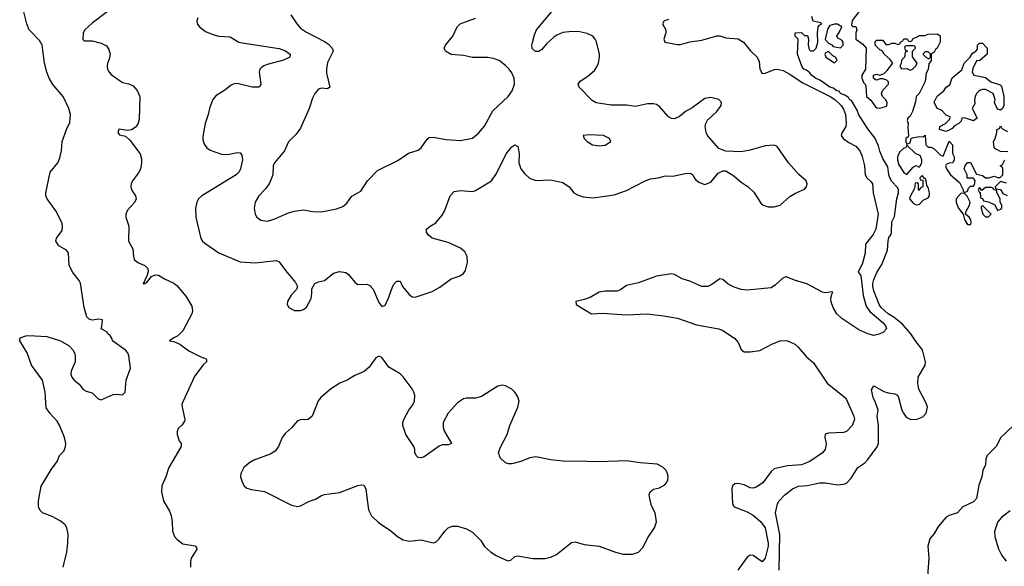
# Model space of a CAD drawing. Header units: inches. Extents: x 2057696 to 2160536, y 827480 to 1016834.
# Tile 12 of 256: x 2080969 to 2087495, y 851716 to 855338. Entities that reach past the tile are written whole.
import ezdxf

# ---------------------------------------------------------------- set-up
doc = ezdxf.new("R2010")
doc.units = ezdxf.units.IN
doc.header["$MEASUREMENT"] = 0
doc.layers.add('C0885', color=7, linetype='Continuous')

msp = doc.modelspace()

# ---------------------------------------------------------------- linework, layer by layer
at = {"layer": 'C0885', "color": 5}
for points, elevation in [([(2081258.6, 851710), (2081281.5, 851810), (2081289.3, 851870), (2081289.9, 851929.9), (2081282, 851970), (2081270.7, 851990.7), (2081237.2, 852017.2), (2081185.1, 852045.1), (2081119.7, 852070), (2081104.9, 852084.9), (2081094.9, 852110), (2081094.7, 852150), (2081112.6, 852247.4), (2081179.7, 852360.3), (2081217.6, 852410), (2081234, 852450), (2081261.7, 852478.3), (2081272.3, 852507.7), (2081274.3, 852530), (2081266.8, 852570), (2081232.4, 852652.4), (2081217.4, 852677.4), (2081169.7, 852730), (2081145.8, 852765.8), (2081139.4, 852870), (2081119.8, 852950), (2081048, 853048), (2081019.8, 853130), (2080969.5, 853210), (2080972, 853230), (2081010, 853243.9), (2081030, 853245.6), (2081150, 853238.8), (2081241, 853210), (2081297.6, 853177.6), (2081322, 853150), (2081333, 853130), (2081337.1, 853110), (2081336.4, 853070), (2081310.4, 853010), (2081308.9, 852990), (2081314, 852970), (2081330, 852950.4), (2081363, 852923), (2081390, 852886.7), (2081410, 852876.4), (2081450, 852865.5), (2081490, 852824.9), (2081510, 852819.1), (2081590, 852854), (2081610, 852857), (2081650, 852853.4), (2081669.6, 852870), (2081674.3, 852950), (2081704.5, 853030), (2081693.8, 853110), (2081686.6, 853130), (2081670, 853148), (2081585.2, 853210), (2081583.1, 853223.1), (2081570, 853246), (2081555.3, 853255.3), (2081548, 853270), (2081508.7, 853290), (2081514.6, 853305.4), (2081518, 853350), (2081494.6, 853354.6), (2081450, 853347), (2081430, 853354.3), (2081415.4, 853370), (2081396.8, 853430), (2081371.5, 853591.5), (2081364.2, 853610), (2081322, 853662), (2081298.3, 853710), (2081294, 853794), (2081280.7, 853810), (2081230, 853840.5), (2081209.7, 853870), (2081212.6, 853890), (2081250, 853940.7), (2081253.5, 853966.5), (2081250.5, 853990), (2081210, 854071.3), (2081152.6, 854150), (2081143.1, 854170), (2081142, 854190), (2081171.7, 854328.3), (2081221.6, 854390), (2081236.3, 854423.7), (2081247.2, 854470), (2081250.7, 854530), (2081279.4, 854610), (2081302.9, 854657.1), (2081305.2, 854710), (2081295.2, 854750), (2081258.1, 854830), (2081190, 854908), (2081165.7, 854950), (2081149.9, 854990), (2081134.3, 855050), (2081117.9, 855170), (2081100.1, 855200.1), (2081032.8, 855270), (2081016.4, 855310), (2080995.9, 855390)], 280), ([(2081550.3, 855390), (2081450, 855314.3), (2081401.1, 855270), (2081390.4, 855250), (2081387.4, 855207.4), (2081397.3, 855197.3), (2081450, 855198), (2081510, 855182.8), (2081544.5, 855164.5), (2081560.4, 855140.4), (2081568.9, 855110), (2081562.4, 855077.6), (2081550.4, 855050), (2081548.4, 855030), (2081550.5, 855010), (2081563, 854990), (2081575.6, 854975.6), (2081650, 854922), (2081693, 854913), (2081720.5, 854900.5), (2081748.5, 854868.5), (2081766, 854830), (2081762.4, 854677.6), (2081753.3, 854646.7), (2081735.5, 854624.5), (2081710, 854607.3), (2081684.5, 854604.5), (2081630, 854612.4), (2081625.5, 854610), (2081619.1, 854590), (2081630, 854574.8), (2081670, 854566), (2081700, 854540), (2081767.4, 854450), (2081776.7, 854416.7), (2081777.1, 854390), (2081770, 854347.6), (2081757.2, 854322.8), (2081716.5, 854270), (2081707.8, 854250), (2081705.8, 854230), (2081710.2, 854210.2), (2081738, 854170), (2081740.5, 854150), (2081730, 854126.6), (2081683.8, 854076.2), (2081672.7, 854050), (2081672.7, 854030), (2081693.8, 853970), (2081691.4, 853870), (2081720.2, 853820.2), (2081723, 853770), (2081729.1, 853749.1), (2081751.7, 853730), (2081798.6, 853710), (2081818.4, 853690), (2081820.4, 853670), (2081814.7, 853645.3), (2081787.2, 853587.2), (2081802, 853590), (2081803.6, 853596.4), (2081810, 853594.6), (2081843.5, 853636.5), (2081870, 853648.6), (2081890, 853646.3), (2081930, 853620.9), (2081990, 853592.5), (2082010, 853576.4), (2082070, 853505.1), (2082110, 853439.1), (2082114.6, 853410), (2082109.6, 853390), (2082050, 853277.1), (2082017.6, 853242.4), (2081990.4, 853230), (2081962.8, 853210), (2081990, 853204.8), (2082030, 853187.5), (2082090, 853144.5), (2082170, 853103.1), (2082206, 853090), (2082206.8, 853086.8), (2082207.3, 853070), (2082186.8, 853053.2), (2082130, 852978), (2082050, 852807), (2082044.6, 852790), (2082045.4, 852770), (2082064.4, 852690), (2082062.4, 852677.6), (2082047.3, 852652.7), (2082020.5, 852630), (2082012.4, 852610), (2082014, 852590), (2082027.4, 852547.4), (2082039.1, 852530), (2082040.4, 852510), (2081958, 852370), (2081938.4, 852310), (2081912, 852250), (2081908.3, 852210), (2081922, 852150), (2081962.6, 852082.6), (2081973.2, 852053.2), (2081979.8, 852010), (2081981.5, 851950), (2081994.4, 851914.4), (2082013.2, 851893.1), (2082050, 851865.6), (2082131.6, 851851.6), (2082140.9, 851840.9), (2082142.4, 851830), (2082107, 851770), (2082102, 851750), (2082102, 851710)], 280), ([(2082150.4, 855350), (2082143.1, 855330), (2082146.4, 855310), (2082161.6, 855290), (2082200.9, 855260.9), (2082250, 855239), (2082290, 855229.2), (2082363.6, 855223.6), (2082422, 855190), (2082444.2, 855184.2), (2082690, 855147.3), (2082730.7, 855130.8), (2082761.6, 855110), (2082759.3, 855090), (2082718.4, 855070), (2082610, 855042.3), (2082586.9, 855033.1), (2082570, 855019.7), (2082561.8, 855010), (2082555.6, 854990), (2082568, 854910), (2082563, 854897), (2082553.4, 854890), (2082510, 854890.7), (2082410, 854914.3), (2082390, 854913), (2082370, 854903.6), (2082330, 854871.5), (2082270, 854834.5), (2082250, 854809.2), (2082230, 854759), (2082218.9, 854710), (2082197.7, 854650), (2082183.6, 854563.6), (2082184, 854544), (2082193.1, 854513.1), (2082210.4, 854490), (2082232.5, 854472.5), (2082307.1, 854447.1), (2082350, 854445.5), (2082410, 854458.7), (2082430, 854454.9), (2082440.7, 854440.7), (2082445.2, 854410), (2082432.6, 854350), (2082423.2, 854330), (2082403.6, 854310), (2082175.8, 854170), (2082155.6, 854150), (2082144, 854130), (2082134.3, 854090), (2082136.9, 854030), (2082170, 853887.3), (2082181.6, 853870), (2082197.2, 853857.2), (2082290, 853794), (2082430, 853734.7), (2082530, 853727.9), (2082670, 853743.1), (2082690, 853734), (2082730, 853676), (2082797.5, 853597.5), (2082810.6, 853570.6), (2082804, 853550), (2082767.6, 853512.4), (2082744.4, 853470), (2082743, 853450), (2082754, 853430), (2082790, 853412.2), (2082830, 853410.3), (2082850, 853418), (2082870, 853433.1), (2082900.3, 853490), (2082906.5, 853526.5), (2082905.8, 853554.2), (2082926, 853590), (2082950, 853602), (2082990, 853610.6), (2083050, 853657.6), (2083090, 853670.3), (2083130, 853662), (2083148, 853650), (2083190, 853598), (2083210, 853583.8), (2083270, 853585.5), (2083290, 853576.3), (2083311.5, 853551.6), (2083350, 853464.7), (2083370, 853438), (2083390, 853444.7), (2083410, 853481), (2083437.7, 853562.3), (2083450, 853586), (2083470, 853604.7), (2083490, 853604.7), (2083507.3, 853570), (2083550, 853518), (2083570, 853502), (2083590, 853500.5), (2083703.6, 853536.4), (2083754.5, 853565.5), (2083830, 853620.4), (2083881.4, 853638.6), (2083910, 853656.3), (2083923.8, 853676.2), (2083936.8, 853730), (2083934.2, 853770), (2083919, 853799), (2083890, 853824), (2083810, 853861.7), (2083703.7, 853890), (2083678, 853910), (2083666.6, 853930), (2083666.6, 853950), (2083690, 853970.6), (2083727.6, 853992.4), (2083770, 854042), (2083785.6, 854070), (2083822, 854170), (2083850, 854200.3), (2083890, 854205.5), (2083970, 854199.5), (2083990, 854205.7), (2084096.2, 854270), (2084130, 854319.3), (2084194.5, 854450), (2084230, 854495.3), (2084250, 854508.2), (2084270, 854497.3), (2084272.6, 854490), (2084278.6, 854450), (2084277.7, 854390), (2084290, 854350.7), (2084316.3, 854316.3), (2084349, 854289), (2084390, 854272.2), (2084490, 854276.5), (2084570, 854259.5), (2084610, 854230.5), (2084641.3, 854190), (2084670, 854174.7), (2084703.9, 854163.9), (2084770, 854158.5), (2084910, 854176.6), (2084990, 854206), (2085110, 854268.2), (2085150, 854283.6), (2085202, 854290), (2085250, 854303.1), (2085297.7, 854302.3), (2085390, 854321.6), (2085418.5, 854318.5), (2085430.9, 854310.9), (2085438.8, 854290), (2085450, 854276), (2085470, 854261), (2085510, 854246), (2085550, 854260.7), (2085599.6, 854320.4), (2085630, 854337.3), (2085650, 854336.3), (2085702.9, 854302.9), (2085750, 854260.5), (2085797.3, 854230), (2085835.8, 854195.8), (2085881.7, 854121.7), (2085896, 854110), (2085930, 854098), (2085970, 854098), (2086010, 854108.2), (2086074.1, 854165.8), (2086110, 854188), (2086170, 854216), (2086184, 854230), (2086189.2, 854250), (2086181.2, 854270), (2086132.9, 854312.9), (2086063.6, 854390), (2085990, 854498), (2085970, 854507.3), (2085910, 854502.9), (2085810, 854473.6), (2085750, 854461.6), (2085650, 854466), (2085604, 854484), (2085527.8, 854570), (2085518.9, 854590), (2085512.8, 854630), (2085516.3, 854650), (2085528.7, 854671.3), (2085590, 854730.4), (2085618.9, 854770), (2085619.7, 854790), (2085603.7, 854810), (2085550, 854823.5), (2085510, 854815.4), (2085425.3, 854754.7), (2085383.1, 854730), (2085342.6, 854697.4), (2085310, 854681.3), (2085290, 854683.5), (2085270, 854694), (2085210, 854762.2), (2085190, 854776.1), (2085170, 854780.8), (2085130, 854779.8), (2085050, 854763.1), (2084990, 854770.7), (2084890, 854772), (2084790, 854787), (2084763.4, 854803.4), (2084677.4, 854890), (2084671.3, 854910), (2084683.6, 854930), (2084735.3, 854964.7), (2084778.7, 855001.3), (2084795, 855025), (2084804.8, 855050), (2084812.5, 855090), (2084811.7, 855110), (2084792.1, 855192.1), (2084784.2, 855210), (2084767.9, 855227.9), (2084730, 855245.8), (2084670, 855259.4), (2084610, 855258.1), (2084570, 855252.2), (2084530, 855236.7), (2084510, 855223.4), (2084461.8, 855178.3), (2084430, 855140.3), (2084410, 855127.7), (2084388.1, 855128.1), (2084366.6, 855146.6), (2084363.5, 855170), (2084367.6, 855187.6), (2084381.2, 855238.8), (2084395.5, 855270), (2084510, 855407.3)], 320), ([(2082765.7, 855370), (2082805.7, 855310), (2082830, 855282), (2082870, 855254.6), (2082990, 855194.6), (2083016.4, 855176.4), (2083041.1, 855150), (2083047.2, 855130), (2083010, 855055.1), (2083002.4, 855010), (2083003.8, 854983.8), (2083026, 854890), (2083010, 854879.3), (2082970, 854884), (2082950, 854878.3), (2082925.5, 854850), (2082910, 854819), (2082889, 854750), (2082830, 854619.6), (2082801.2, 854578.8), (2082751.7, 854528.3), (2082725.2, 854470), (2082657.4, 854390), (2082650.3, 854370), (2082646.5, 854310), (2082624.9, 854255), (2082601.5, 854218.5), (2082554.9, 854170), (2082530.6, 854130), (2082523.8, 854090), (2082530.4, 854050.4), (2082542, 854030), (2082566.8, 854010), (2082610, 854002.6), (2082650, 854014.3), (2082750, 854059), (2082789.8, 854070.2), (2082850, 854077.3), (2082913.1, 854066.9), (2082970, 854065.3), (2083070, 854084.9), (2083110, 854100.3), (2083136.6, 854123.4), (2083170, 854168), (2083230, 854201), (2083274.5, 854270), (2083340.1, 854339.9), (2083475.3, 854404.7), (2083547.2, 854452.8), (2083610, 854473.4), (2083631.1, 854488.9), (2083670, 854547.3), (2083683.1, 854556.9), (2083710, 854559.5), (2083795.9, 854544.1), (2083890, 854537.6), (2083970, 854552.7), (2084010, 854586), (2084050, 854633), (2084105.8, 854734.2), (2084207.3, 854830), (2084234.3, 854865.7), (2084248.2, 854910), (2084246.6, 854950), (2084230, 854986.6), (2084212.6, 855010), (2084190, 855035.4), (2084147, 855067), (2084110, 855081), (2084070, 855088.7), (2083970, 855088.2), (2083910, 855100.3), (2083828.2, 855108.2), (2083792, 855130), (2083783.6, 855150), (2083791.8, 855170), (2083840.7, 855230), (2083869.6, 855290.4), (2083889.6, 855310.4), (2083990, 855348.2)], 340), ([(2086002.4, 851690), (2086007.2, 851927.2), (2085978.7, 852070), (2085992, 852130), (2086002, 852150), (2086040.7, 852190), (2086091.5, 852230), (2086130, 852248.1), (2086190, 852251.1), (2086270, 852270.2), (2086310, 852268.8), (2086390, 852256.5), (2086430, 852259.6), (2086450, 852267.6), (2086480.9, 852299.1), (2086525.1, 852370), (2086570, 852402.6), (2086590, 852423.7), (2086652.8, 852507.2), (2086662, 852530), (2086661, 852650), (2086652.6, 852710), (2086658.7, 852750), (2086642, 852802), (2086626, 852834), (2086615.3, 852884.7), (2086630, 852911), (2086695.5, 852875.5), (2086725.2, 852865.2), (2086770, 852859.1), (2086786, 852850), (2086794.4, 852834.4), (2086816.4, 852750), (2086826.4, 852730), (2086844.9, 852704.9), (2086870, 852691.7), (2086910, 852688.6), (2086954.2, 852705.8), (2086978, 852730), (2086985.1, 852770), (2086977.3, 852797.3), (2086928.5, 852890), (2086921.1, 852930), (2086923.5, 852970), (2086969.7, 853050), (2086971.6, 853070), (2086953.6, 853150), (2086910, 853203.5), (2086876.5, 853256.5), (2086819.5, 853319.6), (2086764.7, 853364.7), (2086724.4, 853390), (2086678, 853430), (2086664.7, 853450), (2086630, 853540.7), (2086623.4, 853570), (2086623.2, 853590), (2086630, 853616.4), (2086650, 853662), (2086683.4, 853716.6), (2086721.6, 853810), (2086724.7, 853870), (2086730, 853894), (2086744.7, 853915.3), (2086748, 853930), (2086750, 853998), (2086766.9, 854033.1), (2086783.1, 854150), (2086794.5, 854190), (2086794.5, 854210), (2086786, 854226), (2086750, 854265.2), (2086737, 854290), (2086729.7, 854310), (2086722.5, 854362.5), (2086690, 854418), (2086670, 854468), (2086662, 854502), (2086635.8, 854555.8), (2086590, 854615.1), (2086530, 854707.8), (2086518.9, 854738.9), (2086482.7, 854802.7), (2086470, 854808.4), (2086461.7, 854821.7), (2086438.3, 854838.3), (2086409.8, 854850), (2086401.6, 854861.6), (2086379.5, 854870), (2086363.5, 854883.5), (2086339.5, 854890), (2086276.2, 854936.2), (2086243.7, 854950), (2086216, 854970), (2086206, 854986), (2086183.6, 855003.6), (2086167.3, 855010), (2086152.7, 855030), (2086125.2, 855110), (2086128.4, 855208.4), (2086108, 855230), (2086108.7, 855250), (2086150, 855254), (2086170, 855234), (2086190, 855234), (2086198, 855210), (2086196, 855170), (2086201, 855141), (2086210, 855132), (2086230, 855131.3), (2086248.7, 855150), (2086259, 855190), (2086257.2, 855250), (2086262, 855290), (2086270, 855302), (2086286, 855310), (2086278, 855318), (2086229, 855329), (2086220.2, 855360.2)], 260), ([(2086530.7, 855389.3), (2086486.4, 855333.6), (2086482, 855302), (2086490, 855294), (2086510, 855294), (2086518, 855270), (2086511, 855250), (2086511.3, 855210), (2086556.3, 855176.3), (2086578.8, 855150), (2086576, 855010), (2086551.3, 854970), (2086551.3, 854950), (2086561, 854921), (2086572, 854910), (2086576.9, 854896.9), (2086582, 854830), (2086610, 854804.7), (2086641.6, 854761.6), (2086650, 854754.8), (2086670, 854750.8), (2086715.3, 854764.7), (2086718, 854790), (2086708, 854810), (2086688.7, 854830), (2086682, 854850), (2086689.1, 854870.9), (2086728, 854910), (2086727.3, 854927.3), (2086716.4, 854936.4), (2086690, 854946), (2086670, 854946), (2086650, 854938), (2086640.4, 854940.4), (2086628, 854950), (2086629, 854971), (2086650, 854978), (2086670, 854971.3), (2086699, 854981), (2086719.3, 855000.7), (2086755.3, 855050), (2086736.5, 855076.5), (2086698, 855110), (2086688.7, 855128.7), (2086670, 855138), (2086638, 855170), (2086638, 855190), (2086643.1, 855196.9), (2086650, 855202), (2086690, 855202), (2086710, 855174), (2086730, 855174), (2086750, 855182), (2086770, 855182), (2086790, 855174), (2086802, 855178), (2086806, 855190), (2086822, 855198), (2086830, 855212), (2086851.6, 855211.6), (2086858, 855198), (2086870, 855194), (2086882, 855198), (2086890, 855214), (2086916.4, 855223.6), (2086930, 855234), (2086967.3, 855232.7), (2086990, 855242), (2087050, 855244.7), (2087070, 855231.3), (2087070, 855189), (2087050, 855149.2), (2087038.8, 855141.2), (2087030, 855122), (2087011, 855109), (2087010, 855068), (2086994.8, 855045.2), (2086990, 855008.7), (2086976.3, 854983.7), (2086970, 854928.7), (2086930, 854849), (2086910.7, 854829.3), (2086906, 854794), (2086886, 854730), (2086870, 854699), (2086855.3, 854684.7), (2086851, 854670), (2086858.8, 854650), (2086856.3, 854623.7), (2086861, 854570), (2086858.8, 854561.2), (2086842, 854550), (2086842, 854530), (2086850, 854514), (2086870, 854522), (2086878, 854550), (2086884.7, 854555.3), (2086930, 854564.7), (2086958, 854562), (2086970, 854572), (2086974, 854510), (2086990, 854494), (2087010, 854494), (2087030, 854482), (2087070, 854442), (2087090, 854434), (2087130, 854534), (2087151.3, 854510), (2087151.6, 854451.6), (2087162, 854430), (2087162, 854410), (2087154, 854390), (2087130, 854388), (2087110, 854378), (2087104.7, 854370), (2087111.3, 854350), (2087138, 854310), (2087198.8, 854258.8), (2087222, 854210), (2087222, 854202), (2087230, 854194), (2087250, 854202), (2087258, 854222), (2087270, 854234), (2087290, 854234), (2087296.4, 854243.6), (2087302, 854270), (2087290, 854288), (2087248, 854288), (2087248.7, 854310), (2087228.7, 854350), (2087235.3, 854370), (2087250, 854392), (2087271.3, 854391.3), (2087310, 854314), (2087350, 854304.7), (2087370, 854291.3), (2087390, 854291.3), (2087430, 854301), (2087450, 854292), (2087467.3, 854292.7), (2087486, 854310), (2087486, 854350), (2087482, 854362), (2087468, 854370), (2087482, 854378), (2087498, 854410)], 260), ([(2085270, 855340.3), (2085240.9, 855330), (2085229.6, 855310), (2085251.8, 855270), (2085251.6, 855250), (2085237.6, 855210), (2085244.5, 855190), (2085330, 855173.5), (2085350, 855174.2), (2085410, 855192.5), (2085490, 855203.2), (2085590, 855231.4), (2085610, 855230.7), (2085650, 855218), (2085730.5, 855210.5), (2085766.6, 855190), (2085812.4, 855132.4), (2085857.3, 855090), (2085870, 855060.9), (2085875.7, 855010), (2085890, 854982.2), (2085910, 854982.9), (2085971.5, 855008.5), (2085990, 855010.4), (2086030, 855001.2), (2086070, 854980.1), (2086159.3, 854919.3), (2086340.6, 854830), (2086372.1, 854810), (2086413.9, 854770), (2086430, 854744.4), (2086442.5, 854710), (2086447.9, 854652.1), (2086444.1, 854630), (2086420.3, 854590), (2086413.5, 854570), (2086426, 854550), (2086463.5, 854523.5), (2086510, 854499.9), (2086536.8, 854470), (2086552.2, 854432.2), (2086569, 854370), (2086573.4, 854310), (2086583.4, 854290), (2086610, 854267), (2086621.9, 854250), (2086626.7, 854190), (2086659.9, 854050), (2086644.5, 853950), (2086626, 853914), (2086574.8, 853850), (2086573.7, 853790), (2086554.1, 853725.9), (2086525.3, 853665.3), (2086543.3, 853643.3), (2086559, 853510), (2086580.1, 853440.1), (2086604.4, 853404.4), (2086691.8, 853330), (2086707.8, 853310), (2086713.1, 853290), (2086693.4, 853266.6), (2086666.3, 853253.7), (2086630, 853246.2), (2086590, 853256.9), (2086530, 853282.3), (2086417.3, 853357.3), (2086385.2, 853390), (2086361.7, 853430), (2086346.9, 853466.9), (2086346.1, 853493.9), (2086353.2, 853526.8), (2086358, 853530), (2086354.8, 853534.8), (2086312.8, 853527.2), (2086290, 853531.9), (2086186.9, 853586.9), (2086110, 853609.1), (2086050, 853633.7), (2086030, 853626.7), (2085979.1, 853580.9), (2085950, 853562.4), (2085790, 853546.6), (2085750, 853550.1), (2085704.7, 853564.7), (2085665.7, 853585.7), (2085630, 853615.8), (2085610, 853620.4), (2085557, 853583), (2085530, 853570.2), (2085490, 853569.3), (2085410, 853604.7), (2085359.9, 853619.9), (2085310, 853648.7), (2085290, 853653.7), (2085190, 853638), (2085070, 853593.4), (2084990, 853575.8), (2084952.3, 853547.7), (2084930, 853538.5), (2084850, 853538.8), (2084810, 853532.9), (2084750, 853498.4), (2084710, 853483), (2084655.3, 853470), (2084657.2, 853450), (2084758, 853390), (2084830, 853394), (2084990, 853381.4), (2085128.6, 853388.6), (2085236.4, 853376.4), (2085330, 853360.5), (2085455.4, 853315.4), (2085602, 853290), (2085630, 853278.4), (2085707.2, 853227.2), (2085730, 853199.3), (2085752, 853152), (2085770, 853137.4), (2085810, 853137.1), (2085874, 853146), (2085957.6, 853190), (2086010, 853210.6), (2086050, 853213.2), (2086070, 853206.3), (2086107, 853187), (2086129.3, 853169.3), (2086183.4, 853103.4), (2086230, 853063.5), (2086322, 852930), (2086444.4, 852830), (2086498, 852710), (2086501.7, 852690), (2086486.9, 852650), (2086450, 852610.3), (2086430, 852602), (2086330, 852598.7), (2086308.1, 852591.9), (2086304.7, 852570), (2086313.3, 852530), (2086306.6, 852490), (2086290, 852468.8), (2086205.6, 852410), (2086150, 852388.3), (2086058.3, 852381.7), (2085970, 852361.5), (2085950, 852344.2), (2085894, 852270), (2085850, 852240.2), (2085830, 852234.4), (2085810, 852236.5), (2085770, 852256.5), (2085730, 852264.7), (2085710, 852262.8), (2085694.3, 852250), (2085689.1, 852230), (2085694.6, 852130), (2085704, 852110), (2085790, 852078.1), (2085830, 852055), (2085882.2, 852010), (2085909.8, 851970), (2085930.8, 851870), (2085929.8, 851850), (2085910, 851770.8), (2085890, 851746.8), (2085830, 851788.2), (2085810, 851790.4), (2085790, 851776.3), (2085728.6, 851690)], 280), ([(2087518, 854462), (2087470, 854464), (2087439.3, 854479.3), (2087428.7, 854490), (2087424, 854530), (2087435.3, 854550), (2087446, 854590), (2087446, 854610), (2087462, 854618), (2087470, 854634), (2087478, 854618), (2087516.9, 854596.9)], 260), ([(2087510, 854255.3), (2087470, 854266), (2087434, 854230), (2087438, 854218), (2087470, 854214), (2087485.4, 854185.4), (2087514, 854174)], 260), ([(2087553.4, 852646.6), (2087472, 852570), (2087442, 852510), (2087382, 852450), (2087371.6, 852428.4), (2087371.1, 852388.9), (2087352, 852350), (2087346, 852310), (2087325.8, 852254.2), (2087310, 852166), (2087290, 852142.9), (2087221, 852110), (2087184.7, 852070), (2087130, 852052.7), (2087110, 852041.2), (2087058.8, 851981.2), (2087030, 851934), (2087001.6, 851898.4), (2086987.7, 851850), (2086994.9, 851770), (2086986, 851650)], 260), ([(2087510.2, 851750), (2087477.8, 851790), (2087459.3, 851830), (2087433.8, 851910), (2087432.9, 851950), (2087451.3, 852008.7), (2087486.4, 852050), (2087533.4, 852086.6)], 280)]:
    msp.add_lwpolyline(points, dxfattribs=dict(at, elevation=elevation))
for points, elevation in [([(2086370, 855309), (2086339.6, 855300.4), (2086324, 855276), (2086307.1, 855207.1), (2086330, 855182), (2086351.3, 855171.3), (2086361, 855161), (2086410, 855152), (2086428, 855170), (2086428, 855190), (2086420.4, 855200.4), (2086390, 855218), (2086384, 855230), (2086403.1, 855256.9), (2086418, 855290), (2086388.9, 855308.9)], 260), ([(2086890, 855166), (2086850, 855166), (2086838, 855162), (2086834, 855150), (2086838, 855138), (2086854, 855130), (2086838, 855122), (2086834, 855090), (2086814, 855070), (2086811.6, 855048.4), (2086802, 855030), (2086812.7, 855012.7), (2086850, 855014), (2086870, 855004.7), (2086886, 855010), (2086910, 855034), (2086918, 855050), (2086887.3, 855092.7), (2086886, 855130), (2086906, 855150), (2086902, 855162)], 260), ([(2087470, 854738), (2087450, 854746), (2087429, 854789), (2087435.3, 854810), (2087422, 854850), (2087370, 854875.3), (2087350, 854875.3), (2087330, 854869), (2087311, 854850), (2087302, 854830), (2087298, 854810), (2087299.6, 854780.4), (2087282, 854750), (2087314, 854686), (2087290, 854668), (2087230, 854688), (2087214, 854686), (2087210, 854666), (2087194, 854650), (2087164.7, 854635.3), (2087150, 854618), (2087130, 854606), (2087110, 854598), (2087066, 854610), (2087068, 854630), (2087106, 854650), (2087130, 854674), (2087138, 854690), (2087135.3, 854695.3), (2087110, 854706), (2087078, 854738), (2087050, 854748.7), (2087030, 854792), (2087050, 854831.3), (2087094, 854866), (2087110, 854891.3), (2087134.6, 854905.4), (2087150, 854952), (2087213.6, 855006.4), (2087229.4, 855050.6), (2087268, 855090), (2087283.1, 855116.9), (2087306, 855130), (2087316.4, 855143.6), (2087318, 855170), (2087330, 855182), (2087350, 855182), (2087382, 855150), (2087382, 855110), (2087331.6, 855068.4), (2087310, 855066), (2087285.4, 855014.6), (2087282, 854990), (2087294, 854970), (2087370, 854956), (2087406.4, 854926.4), (2087466.4, 854906.4), (2087477.3, 854897.3), (2087491.1, 854828.9), (2087491.1, 854768.9), (2087482, 854750)], 260), ([(2086330, 855128), (2086310, 855118), (2086304.7, 855110), (2086312, 855090), (2086370, 855052), (2086388, 855070), (2086375.3, 855090), (2086359, 855099)], 260), ([(2086990, 855126), (2086970, 855126), (2086954, 855110), (2086974, 855090), (2086990, 855082), (2086998, 855082), (2087006, 855090), (2087006, 855110)], 260), ([(2084744.4, 854575.6), (2084704.7, 854570), (2084711, 854550), (2084731, 854530), (2084766, 854510), (2084810, 854502), (2084850, 854507.3), (2084888, 854530), (2084878, 854550), (2084838, 854570)], 340), ([(2086850, 854506), (2086842, 854490), (2086830, 854486), (2086800.2, 854459.7), (2086786, 854430), (2086786, 854410), (2086796.5, 854376.5), (2086830, 854324.7), (2086850, 854311.3), (2086890, 854362), (2086910, 854372), (2086930, 854362), (2086934.6, 854365.4), (2086948, 854390), (2086948.7, 854410), (2086937.2, 854437.2), (2086909.1, 854449.1)], 260), ([(2086950, 854306), (2086934, 854290), (2086938, 854278), (2086954, 854274), (2086954, 854230), (2086938, 854222), (2086930, 854206), (2086926, 854210), (2086926, 854250), (2086918, 854258), (2086904.7, 854255.3), (2086899.6, 854220.4), (2086870, 854166), (2086866, 854150), (2086890, 854122), (2086910, 854112), (2086930, 854114), (2086958, 854142), (2086990, 854158), (2086999, 854170), (2086999, 854190), (2086990, 854226), (2086980.4, 854240.4), (2086978, 854270), (2086970, 854286), (2086966, 854286)], 260), ([(2087210, 854188), (2087176, 854150), (2087174.8, 854130), (2087190, 854091.3), (2087222, 854050), (2087230, 854014), (2087246.8, 853986.8), (2087250, 853982), (2087270, 853982), (2087275.3, 853990), (2087272.9, 854012.9), (2087262, 854030), (2087238, 854050), (2087242, 854070), (2087264, 854110), (2087268.7, 854130), (2087248.4, 854168.4), (2087230, 854186)], 260), ([(2087410, 854226), (2087370, 854226), (2087346, 854206), (2087330, 854226), (2087322, 854210), (2087330, 854194), (2087334, 854194), (2087338, 854158), (2087350, 854154), (2087358, 854138), (2087390.6, 854130.6), (2087431.1, 854111.1), (2087450, 854074), (2087470, 854082), (2087478, 854090), (2087478, 854110), (2087468, 854130), (2087468, 854150), (2087446, 854194), (2087446, 854206), (2087426, 854210), (2087422, 854222)], 260), ([(2087350, 854106), (2087342, 854098), (2087342, 854090), (2087352, 854050), (2087370, 854032), (2087390, 854032), (2087408, 854050)], 260), ([(2083350, 853109.3), (2083330, 853097.2), (2083285.1, 853034.9), (2083253.3, 853006.7), (2083190, 852980.3), (2083139.3, 852950), (2083090.5, 852930), (2083030, 852889.7), (2082966.2, 852833.8), (2082947.9, 852812.1), (2082907.7, 852710), (2082881, 852690), (2082830, 852686.2), (2082810, 852679.7), (2082770, 852633), (2082730, 852598.7), (2082709.4, 852570.6), (2082684.7, 852510), (2082662, 852478), (2082630, 852459.8), (2082521.6, 852418.4), (2082495.6, 852404.4), (2082454.4, 852370), (2082434.6, 852330), (2082433.4, 852310), (2082445.3, 852270), (2082458, 852250), (2082474.9, 852234.9), (2082504.9, 852224.9), (2082591.5, 852211.5), (2082770, 852120.4), (2082810, 852112.4), (2082830, 852116.4), (2082890, 852148.2), (2082930, 852160.5), (2082970, 852186), (2082990, 852192.7), (2083090, 852204.9), (2083210, 852252.4), (2083230, 852256.4), (2083250, 852253), (2083262.4, 852230), (2083266.7, 852210), (2083280.5, 852090), (2083300.7, 852050), (2083346.6, 852006.6), (2083430, 851950.6), (2083472.7, 851912.7), (2083510, 851892), (2083550, 851883.1), (2083630, 851892.2), (2083710, 851870.7), (2083730, 851878.8), (2083750, 851898.8), (2083786, 851950), (2083810, 851970.6), (2083837.6, 851982.4), (2083870, 851982.3), (2083930, 851963.5), (2083970, 851942.9), (2084023.7, 851890), (2084050, 851848.2), (2084090, 851812.7), (2084127.8, 851787.8), (2084190, 851758.4), (2084210, 851753), (2084224.1, 851755.9), (2084250, 851781), (2084270, 851785.5), (2084370, 851767.4), (2084450, 851768.8), (2084490, 851777), (2084526.3, 851793.7), (2084626.7, 851873.3), (2084650, 851878), (2084710, 851860.3), (2084810.3, 851850.3), (2084918.8, 851810), (2084970, 851796.5), (2085030, 851795.8), (2085070, 851810.3), (2085098.9, 851841.1), (2085135.1, 851910), (2085176.9, 851970), (2085189.7, 852010), (2085182, 852070), (2085157.6, 852117.6), (2085144.6, 852164.6), (2085142.3, 852190), (2085148.8, 852210), (2085170, 852226.5), (2085210, 852236.1), (2085244, 852256.1), (2085256.3, 852270), (2085264.7, 852290), (2085268, 852310), (2085265.1, 852325.1), (2085253.6, 852350), (2085232.3, 852372.2), (2085193.9, 852393.9), (2085081.3, 852401.3), (2084990, 852414.7), (2084810, 852407.4), (2084650, 852413.3), (2084590, 852411.1), (2084490, 852421.2), (2084390, 852440.7), (2084350, 852435.6), (2084290, 852411.4), (2084230, 852394.5), (2084210, 852395.1), (2084190, 852402.7), (2084154, 852434), (2084142.7, 852470), (2084157.6, 852510), (2084199.1, 852590), (2084218.2, 852650), (2084271.9, 852770), (2084279.1, 852810), (2084270, 852839.3), (2084251.5, 852870), (2084230.6, 852890.6), (2084190, 852913.1), (2084170, 852916.8), (2084138.8, 852910), (2084030, 852841.3), (2083990, 852831.3), (2083930, 852831.3), (2083910, 852826.3), (2083870, 852798.9), (2083810.2, 852730), (2083777, 852670), (2083776.7, 852636.7), (2083784.4, 852610), (2083832, 852530), (2083810, 852521.2), (2083770, 852520.9), (2083750, 852512.3), (2083650, 852440.9), (2083630, 852435.1), (2083610, 852437.2), (2083597.2, 852450), (2083589.2, 852470), (2083589, 852490), (2083582, 852510), (2083529.7, 852589.6), (2083509, 852650), (2083509, 852670), (2083516, 852690), (2083547.8, 852750), (2083574.7, 852785.3), (2083586.9, 852810), (2083587.2, 852847.2), (2083581.3, 852870), (2083570, 852892.3), (2083510, 852971.8), (2083490, 852991.3), (2083415.8, 853035.8), (2083370, 853099.3)], 320)]:
    msp.add_lwpolyline(points, close=True, dxfattribs=dict(at, elevation=elevation))

doc.saveas('drawing.dxf')
